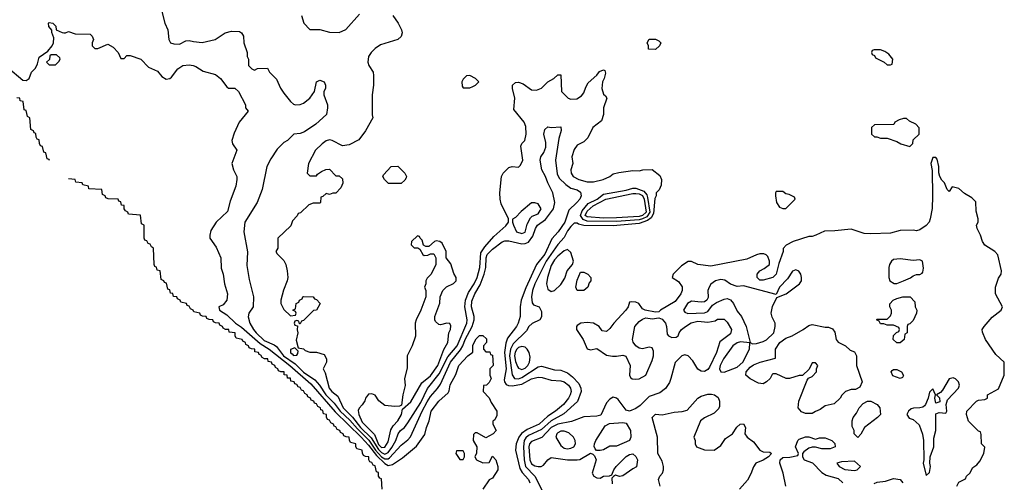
# Model space of a CAD drawing. Header units: inches. Extents: x 2789275 to 2951659, y 860290 to 1033804.
# Tile 32 of 256: x 2919730 to 2925769, y 900253 to 903091. Entities that reach past the tile are written whole.
import ezdxf

# ---------------------------------------------------------------- set-up
doc = ezdxf.new("R2010")
doc.units = ezdxf.units.IN
doc.header["$MEASUREMENT"] = 0
doc.layers.add('C9910', color=7, linetype='Continuous')
doc.layers.add('C9920', color=7, linetype='Continuous')

msp = doc.modelspace()

# ---------------------------------------------------------------- linework, layer by layer
at = {"layer": 'C9910', "color": 2}
for points, elevation in [([(2919657.7, 902797.7), (2919750, 902721), (2919770, 902718), (2919788, 902730), (2919802, 902770), (2919826, 902794), (2919840.2, 902819.8), (2919850, 902862), (2919902, 902898), (2919928.9, 902931.1), (2919938, 902950), (2919940.4, 902980.4), (2919928, 903012), (2919928, 903028), (2919908, 903050), (2919906, 903070), (2919910, 903074), (2919934, 903070), (2919951.3, 903051.3), (2919954, 903030), (2919990, 903012), (2920000, 903011.7)], 2), ([(2919912, 902228), (2919910, 902234), (2919898, 902238), (2919890, 902274), (2919878, 902278), (2919870, 902314), (2919858, 902318), (2919851.6, 902331.6), (2919850, 902354), (2919838, 902358), (2919831.6, 902371.6), (2919830, 902394), (2919818, 902398), (2919814, 902410), (2919798, 902418), (2919791.3, 902490), (2919778, 902498), (2919770, 902534), (2919758, 902538), (2919751.3, 902590), (2919732.7, 902592.7), (2919731.3, 902610), (2919712.7, 902612.7)], -2)]:
    msp.add_lwpolyline(points, dxfattribs=dict(at, elevation=elevation))
at = {"layer": 'C9910', "color": 2, "elevation": 2}
msp.add_lwpolyline([(2919956.4, 902876.4), (2919923.6, 902876.4), (2919914, 902870), (2919912.7, 902847.3), (2919894, 902830), (2919910, 902814), (2919950, 902814), (2919970, 902834), (2919978, 902850), (2919976.4, 902856.4)], close=True, dxfattribs=at)
at = {"layer": 'C9920', "color": 2}
for points, elevation in [([(2920602, 903142), (2920621, 903070), (2920638, 903030), (2920644.7, 902970), (2920654, 902950), (2920676.4, 902943.6), (2920710, 902942), (2920750, 902962), (2920770, 902964.7), (2920796.9, 902956.9), (2920850, 902951.3), (2920929.1, 902970.9), (2920990, 903011), (2921030, 903021), (2921078.8, 903018.8), (2921091.1, 903011.1), (2921102, 902990), (2921104.7, 902950), (2921124.7, 902890), (2921125.4, 902865.4), (2921134, 902850), (2921134, 902810), (2921154, 902790), (2921170, 902782), (2921188, 902792), (2921250, 902794), (2921262, 902770), (2921305.8, 902725.8), (2921330, 902671), (2921350, 902640.7), (2921390.7, 902590), (2921410, 902573.4), (2921422, 902570), (2921450, 902570.4), (2921470, 902579.3), (2921509.4, 902610), (2921537.2, 902650), (2921550, 902711), (2921570, 902721), (2921598, 902710), (2921604.7, 902690), (2921604.7, 902670), (2921596, 902650), (2921596, 902630), (2921617.3, 902570), (2921618.8, 902550), (2921611, 902510), (2921546, 902450), (2921476.7, 902403.3), (2921450, 902392.7), (2921411.1, 902388.9), (2921372, 902350), (2921350, 902338), (2921310, 902298), (2921270, 902238), (2921246, 902190), (2921216.3, 902050), (2921187.3, 901970), (2921111, 901850), (2921104.7, 901790), (2921127.1, 901667.1), (2921122.5, 901582.5), (2921136.8, 901496.8), (2921164.7, 901390), (2921161, 901330), (2921136, 901290), (2921130.9, 901269.1), (2921142, 901230), (2921163.7, 901190), (2921180.3, 901170), (2921230, 901123.2), (2921290, 901097), (2921305.4, 901085.4), (2921348.4, 901030), (2921419.9, 900979.9), (2921470, 900928.6), (2921541, 900881), (2921569.5, 900849.5), (2921607.6, 900790), (2921658.5, 900738.5), (2921695.2, 900690), (2921755, 900635), (2921801.4, 900581.4), (2921872, 900512), (2921913.1, 900450), (2921950, 900410.1), (2921970, 900397.9), (2921990, 900397.1), (2921997.8, 900402.2), (2922070, 900480.4), (2922110, 900512.7), (2922127.4, 900532.6), (2922198.8, 900690), (2922230, 900747), (2922250, 900779.5), (2922292.3, 900827.7), (2922310, 900854.9), (2922372.8, 900990), (2922434.6, 901065.4), (2922448.9, 901090), (2922463.2, 901130), (2922504.8, 901210), (2922517.2, 901250), (2922516.8, 901270), (2922500.8, 901330), (2922503.5, 901363.5), (2922522, 901410), (2922555.1, 901464.9), (2922578.9, 901530), (2922588.2, 901570), (2922590.9, 901630), (2922597.6, 901650), (2922630, 901684.4), (2922690, 901728.9), (2922705.8, 901734.2), (2922730, 901735.3), (2922810, 901715.5), (2922830, 901717.3), (2922850, 901727.4), (2922877.7, 901762.3), (2922892.8, 901810), (2922906, 901830), (2922955.4, 901864.6), (2923003.5, 901930), (2923011.3, 901970), (2923000.5, 902030), (2922969.7, 902089.7), (2922955.1, 902130), (2922932, 902170), (2922922.9, 902230), (2922927, 902250), (2922944.4, 902275.6), (2922957, 902310), (2922957, 902337), (2922944.5, 902390), (2922950, 902418), (2922970, 902434), (2922990, 902430.6), (2923050, 902434), (2923050.7, 902410.7), (2923037.5, 902362.5), (2923017.1, 902230), (2923026, 902146), (2923038.8, 902118.8), (2923079.6, 902079.6), (2923110, 902058), (2923150, 902047.3), (2923170, 902034), (2923174.4, 902010), (2923165.5, 901990), (2923148, 901970), (2923097.3, 901922.7), (2923072.6, 901850), (2923031.8, 901790), (2922992.9, 901747.1), (2922950, 901653.6), (2922899.5, 901590), (2922833.9, 901446.1), (2922805.7, 901370), (2922799.6, 901330), (2922800.4, 901270), (2922787.2, 901230), (2922777.6, 901210), (2922722.4, 901137.6), (2922712.4, 901107.6), (2922704.5, 901050), (2922713.7, 900950), (2922702, 900882), (2922702.6, 900870), (2922713.9, 900853.9), (2922727.2, 900847.2), (2922750, 900844.7), (2922810, 900854.2), (2922870, 900887.6), (2922910, 900898), (2922935.3, 900895.3), (2922990, 900879.5), (2923050, 900876), (2923070.2, 900870.2), (2923096.4, 900850), (2923108.5, 900830), (2923111.7, 900810), (2923107, 900790), (2923095.3, 900770), (2923064.4, 900730), (2923016.4, 900690), (2922970, 900659.7), (2922917, 900610), (2922843.5, 900576.5), (2922807.2, 900552.8), (2922791.3, 900530), (2922775.8, 900490), (2922770.4, 900450), (2922797.5, 900337.5), (2922812.3, 900312.3), (2922850, 900270.4), (2922859.1, 900250)], 6), ([(2922018, 903118), (2922051, 903070), (2922071, 903030), (2922076, 903010), (2922070, 902988.7), (2922050, 902969.2), (2921942.5, 902937.5), (2921910, 902915.3), (2921884.7, 902890), (2921870, 902866), (2921864.7, 902830), (2921871.3, 902810), (2921898, 902770), (2921901, 902750), (2921901, 902690), (2921891.3, 902630), (2921892, 902508), (2921896, 902490), (2921850.6, 902409.4), (2921810, 902355.3), (2921750, 902324), (2921710, 902318), (2921646, 902350), (2921630, 902354), (2921610, 902348.7), (2921584.7, 902330), (2921544.7, 902290), (2921502, 902210), (2921494, 902150), (2921510, 902134), (2921550, 902134), (2921556.4, 902143.6), (2921580.4, 902159.6), (2921608.4, 902171.6), (2921630, 902174), (2921670, 902134), (2921690, 902134), (2921710, 902114), (2921711.1, 902088.9), (2921699.6, 902060.4), (2921670, 902028), (2921650, 902028), (2921630, 902018), (2921610, 902026), (2921590, 902006), (2921578, 902002), (2921574, 901970), (2921570, 901966), (2921530, 901966), (2921503.6, 901956.4), (2921452.7, 901907.3), (2921438, 901902), (2921432.7, 901887.3), (2921403.6, 901856.4), (2921392.7, 901827.3), (2921314, 901750), (2921314, 901690), (2921302, 901670), (2921310, 901654), (2921350, 901614), (2921362, 901590), (2921370.9, 901550.9), (2921374.8, 901510), (2921371, 901490), (2921347.5, 901432.5), (2921331.3, 901370), (2921332, 901350), (2921350, 901314), (2921390, 901274), (2921422, 901278), (2921426, 901290), (2921422, 901302), (2921406, 901310), (2921422, 901318), (2921426, 901350), (2921442, 901358), (2921446, 901370), (2921462, 901378), (2921466, 901390), (2921472.7, 901392.7), (2921530, 901392), (2921538, 901378), (2921550, 901374), (2921572, 901350), (2921551.3, 901310), (2921532, 901308), (2921470, 901246), (2921458, 901242), (2921450, 901226), (2921446, 901226), (2921442, 901242), (2921430, 901246), (2921418, 901242), (2921414, 901230), (2921418, 901218), (2921434, 901214), (2921432, 901188), (2921436, 901170), (2921426, 901126), (2921438, 901078), (2921470, 901072), (2921481, 901061), (2921510, 901051.3), (2921551, 901051), (2921598, 901038), (2921611.6, 901011.6), (2921612, 900990), (2921591.3, 900950), (2921604.5, 900924.5), (2921627.2, 900830), (2921643.8, 900810), (2921681.5, 900781.5), (2921713.8, 900710), (2921772.2, 900652.2), (2921819.5, 900590), (2921885.7, 900525.7), (2921930, 900454), (2921950, 900435.5), (2921970, 900426.3), (2921990, 900436.1), (2922012.7, 900467.3), (2922036.4, 900510), (2922051.3, 900550), (2922064.7, 900570), (2922089.8, 900590.2), (2922110, 900617.1), (2922190, 900743.1), (2922232.2, 900827.8), (2922302.4, 900917.6), (2922356.4, 901023.6), (2922412.5, 901090), (2922473.3, 901230), (2922474.7, 901250), (2922460.3, 901330), (2922464.2, 901370), (2922482, 901418), (2922516.8, 901470), (2922536.5, 901510), (2922552.7, 901570), (2922558.9, 901661.1), (2922582.2, 901697.8), (2922638.8, 901761.2), (2922712.7, 901827.3), (2922728.7, 901850), (2922729, 901870), (2922682.5, 901962.5), (2922676, 901990), (2922675.1, 902030), (2922685.2, 902130), (2922695.3, 902150), (2922730, 902184.7), (2922750, 902190.8), (2922790, 902186), (2922802, 902198), (2922816, 902230), (2922804.7, 902315.3), (2922810, 902332), (2922828.9, 902351.1), (2922837.2, 902390), (2922835.1, 902435.1), (2922823.2, 902463.2), (2922761.2, 902541.2), (2922766, 902610), (2922752, 902670), (2922753.2, 902690), (2922770, 902706.8), (2922790, 902707.7), (2922817.5, 902697.5), (2922870, 902661), (2922900.4, 902659.6), (2922930, 902672), (2922968.9, 902711.1), (2923006, 902730), (2923030, 902754), (2923050, 902754), (2923054, 902650), (2923094, 902610), (2923110, 902604.7), (2923146.8, 902606.8), (2923176.5, 902623.5), (2923190, 902642), (2923202, 902678), (2923216.6, 902703.4), (2923270, 902751.3), (2923286.6, 902773.4), (2923310, 902784.7), (2923319.8, 902779.8), (2923323.6, 902763.6), (2923314.8, 902730), (2923304, 902710), (2923300.7, 902670), (2923310, 902634), (2923323.6, 902623.6), (2923331.3, 902610), (2923311.3, 902550), (2923311.3, 902510), (2923298, 902470), (2923244.7, 902430), (2923214, 902366), (2923190, 902342), (2923150, 902322), (2923130, 902295.3), (2923117.3, 902250), (2923122.8, 902210), (2923110.8, 902170), (2923113.4, 902150), (2923124.9, 902130), (2923158.8, 902110), (2923210, 902096.5), (2923250, 902096.5), (2923309.6, 902110.4), (2923349, 902130), (2923370, 902146), (2923405.6, 902154.4), (2923490, 902166), (2923530, 902164.7), (2923551.1, 902171.1), (2923610, 902171.3), (2923656, 902136), (2923666, 902110), (2923663.6, 902076.4), (2923652, 902048), (2923634, 902030), (2923634, 902010), (2923624.7, 901995.3), (2923617.9, 901902.1), (2923603.4, 901876.6), (2923580.9, 901859.1), (2923530, 901840.9), (2923370, 901827.4), (2923190, 901829.5), (2923157.1, 901837.1), (2923150, 901843.7), (2923136.8, 901843.2), (2923130, 901842.7), (2923110, 901822.9), (2923090, 901795.1), (2923070, 901754.5), (2923030, 901711.8), (2922959.7, 901610), (2922890.3, 901470), (2922876, 901430), (2922868.9, 901390), (2922873.2, 901353.2), (2922881.6, 901341.6), (2922916.3, 901330), (2922930, 901302), (2922930, 901269), (2922920.5, 901250), (2922872.9, 901227.1), (2922853, 901210), (2922837.7, 901182.3), (2922757.6, 901102.4), (2922740.6, 901070), (2922735.1, 901030), (2922750, 900912), (2922764.9, 900890), (2922790, 900888.2), (2922810, 900895.8), (2922910, 900962.4), (2922930, 900966.4), (2923010, 900943.8), (2923050, 900940.5), (2923090, 900924.4), (2923120.5, 900900.5), (2923159.4, 900859.4), (2923172.4, 900830), (2923174.4, 900810), (2923150.3, 900749.7), (2923067.5, 900672.5), (2922990, 900629.8), (2922930, 900576.8), (2922850, 900539.3), (2922833.6, 900526.4), (2922823.2, 900510), (2922820.2, 900470), (2922824.3, 900390), (2922831.3, 900350), (2922888.9, 900290), (2922950.8, 900170)], 10), ([(2921458, 903118), (2921472, 903070), (2921510, 903032), (2921570, 903031.3), (2921630, 903014), (2921690, 903012), (2921730, 903032), (2921814.6, 903125.4)], 10), ([(2920000, 903011.7), (2920010, 903011.3), (2920030, 903018), (2920070, 903004.7), (2920162, 903002), (2920174, 902990), (2920182, 902970), (2920174, 902950), (2920174, 902930), (2920190, 902914), (2920210, 902914), (2920270, 902942), (2920303.6, 902923.6), (2920334, 902890), (2920350, 902854), (2920370, 902854), (2920388, 902872), (2920408.4, 902871.6), (2920474, 902850), (2920521, 902801), (2920575.5, 902775.5), (2920602.5, 902742.5), (2920627.5, 902727.5), (2920650, 902731), (2920661.2, 902738.8), (2920699, 902790), (2920729.6, 902810.4), (2920770, 902814), (2920794, 902810), (2920810, 902804.7), (2920855.3, 902775.3), (2920930, 902754.8), (2920961, 902730), (2920999.6, 902679.6), (2921011.6, 902671.6), (2921050, 902671), (2921072, 902650), (2921114, 902570), (2921114, 902550), (2921132, 902530), (2921076.3, 902463.7), (2921044.9, 902395.1), (2921030.8, 902350), (2921036, 902330), (2921061, 902290), (2921031.3, 902210), (2921041, 902170), (2921061, 902130), (2921062.8, 902110), (2921054.8, 902070), (2921021.4, 901978.6), (2921004.5, 901915.5), (2920936, 901850), (2920902.5, 901797.5), (2920896, 901770), (2920896, 901750), (2920935.3, 901695.3), (2920962.8, 901630), (2920966.4, 901566.4), (2920978.8, 901530), (2920986.8, 901470), (2921004, 901410), (2921000.7, 901370), (2920977.5, 901342.5), (2920952, 901330), (2920956, 901310), (2921000.6, 901280.6), (2921053.7, 901230), (2921090, 901205.8), (2921205.2, 901105.2), (2921260.3, 901070), (2921387.8, 900970), (2921516.4, 900856.4), (2921665.6, 900685.6), (2921825.4, 900530), (2921870, 900481.6), (2921918, 900418), (2921970, 900367.9), (2921990, 900356.9), (2922017, 900363), (2922077.2, 900402.8), (2922164.7, 900475.3), (2922214.5, 900545.5), (2922225.1, 900590), (2922240.9, 900630), (2922254, 900690), (2922301.2, 900750), (2922358, 900802), (2922364.7, 900815.3), (2922370, 900852), (2922405.2, 900914.8), (2922424, 900970), (2922478, 901030), (2922508.9, 901051.1), (2922510, 901094), (2922530, 901134), (2922550, 901154), (2922570, 901154), (2922592.7, 901132.7), (2922594, 901110), (2922574, 901090), (2922574, 901070), (2922590, 901054), (2922612.7, 901052.7), (2922618, 901038), (2922630, 901034), (2922634, 900970), (2922614, 900950), (2922614, 900910), (2922622, 900890), (2922610, 900866), (2922594, 900850), (2922574, 900846), (2922572, 900810), (2922610, 900772), (2922622, 900742), (2922656, 900690), (2922656.9, 900663.1), (2922643.6, 900636.4), (2922632.7, 900627.3), (2922632, 900610), (2922652, 900570), (2922634, 900550), (2922590, 900526), (2922536.4, 900556.4), (2922523.6, 900556.4), (2922512.7, 900547.3), (2922512, 900510), (2922534, 900470), (2922532, 900432), (2922522, 900410), (2922531.6, 900391.6), (2922570, 900372), (2922610, 900374), (2922630, 900414), (2922651.3, 900390), (2922662, 900350), (2922662, 900330), (2922630, 900278), (2922610, 900268), (2922571.3, 900210)], 2), ([(2925478, 900230), (2925490, 900254), (2925530, 900274), (2925538, 900290), (2925558, 900310), (2925576.4, 900343.6), (2925600.4, 900359.6), (2925618, 900382), (2925644, 900430), (2925648.7, 900468.7), (2925628.7, 900490), (2925627.3, 900547.3), (2925622, 900562), (2925610, 900566), (2925550, 900628.7), (2925537.2, 900670), (2925539, 900690), (2925598, 900750), (2925610, 900758), (2925650, 900762), (2925666, 900770), (2925666, 900790), (2925732.9, 900827.1), (2925769, 900910), (2925768, 900990), (2925717.2, 901037.2), (2925654, 901130), (2925634.6, 901174.6), (2925634, 901190), (2925645.2, 901210), (2925694.2, 901265.8), (2925749, 901310), (2925757.2, 901330), (2925714, 901410), (2925715.3, 901450), (2925733.6, 901506.4), (2925749.1, 901530.9), (2925752.7, 901550), (2925729.1, 901649.1), (2925710, 901668.7), (2925648.9, 901708.9), (2925635.3, 901730), (2925624, 901770), (2925602, 901810), (2925598, 901830), (2925608, 901850), (2925608, 901870), (2925596.4, 901916.4), (2925594, 901974), (2925570, 901998), (2925524.7, 902024.7), (2925490, 902055.3), (2925450, 902066), (2925430, 902038), (2925418, 902050), (2925402, 902090), (2925386.3, 902106.3), (2925374, 902130), (2925368.4, 902151.6), (2925368, 902190), (2925356.4, 902236.4), (2925350, 902246), (2925330, 902246), (2925318, 902210), (2925327.1, 902167.1), (2925328.2, 902008.2), (2925326.4, 901933.6), (2925314.9, 901870), (2925307.3, 901850), (2925290, 901829), (2925250, 901801.2), (2925230, 901796), (2925210, 901799.3), (2925130, 901797.2), (2925070, 901782), (2924950, 901777.2), (2924910, 901779.3), (2924830, 901806.6), (2924730, 901795.3), (2924665.4, 901794.6), (2924614, 901770), (2924590, 901762), (2924570, 901762), (2924474, 901730), (2924431.6, 901708.4), (2924412.7, 901687.3), (2924412, 901670), (2924385.4, 901594.6), (2924370.4, 901530), (2924350, 901509.6), (2924290, 901493.2), (2924270, 901494), (2924254, 901510), (2924254, 901530), (2924269.4, 901550.6), (2924295.5, 901564.5), (2924328, 901590), (2924328.7, 901610), (2924318, 901638), (2924308.9, 901648.9), (2924294.6, 901654.6), (2924270, 901655.3), (2924250, 901649), (2924190, 901621.2), (2923970, 901579), (2923890, 901589), (2923850, 901608), (2923830, 901608), (2923790, 901582), (2923738, 901530), (2923732, 901510), (2923770, 901486), (2923793, 901453), (2923793.4, 901430), (2923784.4, 901410), (2923750, 901361.6), (2923661, 901310), (2923650, 901299), (2923630, 901297.2), (2923566, 901310), (2923550, 901318), (2923528, 901350), (2923510, 901359), (2923479.6, 901360.4), (2923470, 901358), (2923461, 901330), (2923447.3, 901310), (2923374, 901230), (2923350, 901196), (2923330, 901179.3), (2923302.7, 901182.7), (2923284, 901210), (2923250, 901229.2), (2923210, 901233.2), (2923171.1, 901228.9), (2923150, 901215.3), (2923144.7, 901210), (2923146, 901190), (2923186, 901130), (2923211.1, 901071.1), (2923230, 901066), (2923270, 901074.8), (2923330, 901033.4), (2923366.4, 901026.4), (2923390, 901026), (2923430, 901034), (2923447.3, 901027.3), (2923474, 900970), (2923470.9, 900910.9), (2923476, 900896), (2923487.3, 900887.3), (2923504.9, 900884.9), (2923530, 900888.2), (2923570, 900910.8), (2923610, 901001), (2923616.9, 901030), (2923617.6, 901057.6), (2923610, 901077.2), (2923590, 901082.7), (2923550, 901072.7), (2923530, 901076), (2923509, 901090), (2923492.3, 901112.3), (2923489.5, 901130), (2923503.6, 901210), (2923530, 901240.5), (2923550, 901254.8), (2923570, 901262.8), (2923610, 901256), (2923650, 901262.8), (2923670, 901254.8), (2923690.7, 901230), (2923697.3, 901210), (2923702, 901162), (2923710, 901151.3), (2923730, 901141), (2923756.4, 901143.6), (2923768.7, 901151.3), (2923774, 901170), (2923789, 901190), (2923813.2, 901210), (2923848.7, 901231.3), (2923890, 901241.1), (2923950, 901235.3), (2923995.8, 901244.2), (2924010, 901253.4), (2924050, 901254), (2924070, 901236), (2924096.3, 901190), (2924090, 901164), (2924024.5, 901115.5), (2924003.8, 901050), (2923959.9, 900960.1), (2923950, 900944.5), (2923930, 900932), (2923910, 900934), (2923890, 900947), (2923858.6, 900998.6), (2923830, 901029.2), (2923810, 901035.3), (2923790.8, 901029.2), (2923750, 900988.7), (2923723.8, 900890), (2923714.6, 900865.4), (2923691.7, 900828.3), (2923657.2, 900802.8), (2923590, 900779.5), (2923535.3, 900724.7), (2923510, 900706.6), (2923470, 900689.2), (2923450, 900696), (2923400.1, 900760.1), (2923390, 900769.3), (2923370, 900775.1), (2923350, 900762.7), (2923330, 900741.2), (2923294.9, 900665.1), (2923270, 900658.4), (2923190, 900655.1), (2923113.5, 900626.5), (2923030, 900609.8), (2922990, 900589.7), (2922931.6, 900528.4), (2922870, 900503.5), (2922856.5, 900490), (2922852.9, 900470), (2922858, 900390), (2922870, 900367.2), (2922890, 900354.9), (2922909.5, 900350.5), (2922929.4, 900350.6), (2922942.7, 900357.3), (2922969, 900390), (2922990, 900406), (2923090, 900391.8), (2923149.5, 900390.5), (2923166.3, 900393.7), (2923230, 900431.3), (2923245.4, 900425.4), (2923256, 900416), (2923266, 900390), (2923240.7, 900310), (2923252, 900290), (2923270, 900281), (2923290, 900278), (2923310, 900291.3), (2923348, 900292), (2923362, 900298), (2923374, 900330), (2923389, 900350), (2923450, 900410.8), (2923470, 900424), (2923490, 900427.3), (2923510, 900410.7), (2923518.4, 900390), (2923512.7, 900347.3), (2923490, 900336), (2923430, 900292.7), (2923409, 900289), (2923383.6, 900296.4), (2923371.6, 900288.4), (2923362, 900278), (2923363.6, 900243.6)], 14), ([(2921954, 900210), (2921950, 900274), (2921938, 900278), (2921931.6, 900291.6), (2921930, 900314), (2921918, 900318), (2921910, 900354), (2921898, 900358), (2921890, 900374), (2921878, 900378), (2921871.6, 900391.6), (2921871, 900410), (2921851.6, 900411.6), (2921838, 900418), (2921832, 900432), (2921831.3, 900450), (2921798, 900458), (2921792, 900472), (2921791.3, 900490), (2921758, 900498), (2921752, 900512), (2921751.3, 900530), (2921731.6, 900531.6), (2921718, 900538), (2921714, 900550), (2921698, 900558), (2921694, 900570), (2921678, 900578), (2921670, 900594), (2921658, 900598), (2921654, 900610), (2921638, 900618), (2921630, 900634), (2921618, 900638), (2921612, 900652), (2921611.3, 900670), (2921594, 900674), (2921590, 900694), (2921578, 900698), (2921574, 900710), (2921558, 900718), (2921550, 900734), (2921538, 900738), (2921534, 900750), (2921518, 900758), (2921514, 900770), (2921498, 900778), (2921494, 900790), (2921478, 900798), (2921470, 900814), (2921458, 900818), (2921450, 900834), (2921438, 900838), (2921430, 900854), (2921418, 900858), (2921414, 900870), (2921394, 900874), (2921390, 900891.3), (2921372.7, 900892.7), (2921371.3, 900910), (2921352.7, 900912.7), (2921351.3, 900930), (2921331.6, 900931.6), (2921318, 900938), (2921314, 900950), (2921298, 900958), (2921294, 900970), (2921278, 900978), (2921274, 900990), (2921254, 900994), (2921252, 901010), (2921231.3, 901011.3), (2921218, 901018), (2921210, 901034), (2921198, 901038), (2921194, 901050), (2921172.7, 901052.7), (2921171.3, 901070), (2921151.3, 901071.3), (2921138, 901078), (2921134, 901090), (2921118, 901098), (2921114, 901110), (2921098, 901118), (2921094, 901130), (2921058, 901138), (2921052, 901152), (2921051.3, 901170), (2921014, 901174), (2921012, 901190), (2920991.6, 901191.6), (2920978, 901198), (2920974, 901210), (2920958, 901218), (2920954, 901230), (2920931.6, 901231.6), (2920918, 901238), (2920914, 901250), (2920891.3, 901251.3), (2920878, 901258), (2920874, 901270), (2920851.6, 901271.6), (2920838, 901278), (2920834, 901290), (2920798, 901298), (2920794, 901310), (2920778, 901318), (2920770, 901334), (2920758, 901338), (2920754, 901350), (2920718, 901358), (2920714, 901370), (2920698, 901378), (2920694, 901390), (2920674, 901394), (2920670, 901412), (2920654, 901414), (2920650, 901434), (2920638, 901438), (2920630, 901474), (2920618, 901478), (2920614, 901490), (2920598, 901498), (2920592, 901550), (2920574, 901554), (2920570, 901574), (2920558, 901578), (2920554, 901590), (2920551.3, 901690), (2920538, 901698), (2920530, 901714), (2920518, 901718), (2920510, 901734), (2920498, 901738), (2920494, 901750), (2920494, 901830), (2920478, 901838), (2920470, 901891.3), (2920398, 901898), (2920394, 901910), (2920378, 901918), (2920371.6, 901931.6), (2920370, 901952), (2920354, 901954), (2920350, 901974), (2920338, 901978), (2920334, 901990), (2920272.7, 901992.7), (2920258, 901998), (2920254, 902010), (2920238, 902018), (2920234, 902050), (2920154, 902054), (2920152, 902070), (2920118, 902078), (2920114, 902090), (2920074, 902094), (2920070, 902111), (2920030, 902114)], -2), ([(2923659, 900230), (2923648.7, 900270), (2923655.3, 900290), (2923673.2, 900310), (2923679.3, 900330), (2923678, 900350), (2923670, 900382), (2923644.2, 900430), (2923642, 900530), (2923610, 900651.3), (2923630, 900670.5), (2923670, 900667.7), (2923744, 900684), (2923793.2, 900686.8), (2923824, 900696), (2923889, 900770), (2923910, 900782), (2923950, 900793.4), (2923973.7, 900793.7), (2923990.6, 900790.6), (2924013, 900773), (2924022.8, 900750), (2924021.4, 900718.6), (2924015.5, 900704.5), (2923990, 900677.2), (2923930, 900649), (2923906, 900630), (2923864.7, 900530), (2923872, 900510), (2923872, 900490), (2923882, 900470), (2923930, 900451.3), (2923990, 900451), (2924030, 900478), (2924058.6, 900521.4), (2924102, 900550), (2924129, 900591), (2924148, 900610), (2924170, 900611.3), (2924182, 900590), (2924178, 900550), (2924191, 900530), (2924230, 900502), (2924270, 900450.8), (2924290, 900441), (2924330, 900438), (2924342, 900430), (2924322, 900410), (2924290, 900389), (2924244.7, 900370), (2924230, 900348), (2924215.2, 900304.8), (2924194, 900266), (2924144.7, 900210)], 14), ([(2924429.2, 900230), (2924413.6, 900310), (2924392.7, 900370), (2924394, 900390), (2924410, 900406), (2924452.9, 900407.1), (2924502, 900418), (2924506, 900430), (2924489, 900470), (2924502, 900510), (2924510, 900518), (2924550, 900531.3), (2924570, 900531.3), (2924610, 900518), (2924634.6, 900525.4), (2924670, 900526), (2924712, 900510), (2924730, 900492), (2924730.8, 900470), (2924700.7, 900459.3), (2924650, 900459.3), (2924610, 900469), (2924590, 900468.7), (2924570, 900462), (2924539.6, 900440.4), (2924532, 900430), (2924532, 900410), (2924542, 900390), (2924592.8, 900372.8), (2924650, 900313), (2924677.3, 900297.3), (2924750, 900275.8), (2924778, 900250)], 14), ([(2924970, 900244.9), (2924990, 900254.4), (2925039.5, 900260.5), (2925090, 900276), (2925130, 900271), (2925146, 900250)], 14)]:
    msp.add_lwpolyline(points, dxfattribs=dict(at, elevation=elevation))
for points, elevation in [([(2923630, 902908), (2923586, 902910), (2923586, 902930), (2923578, 902950), (2923590, 902972), (2923630, 902972), (2923650, 902962), (2923662, 902950), (2923654, 902930)], 10), ([(2925010, 902906), (2924970, 902906), (2924958, 902902), (2924954, 902890), (2924958, 902878), (2924972.7, 902872.7), (2924978, 902858), (2925031.6, 902831.6), (2925050, 902814), (2925070, 902814), (2925082, 902818), (2925086, 902850), (2925060.4, 902880.4), (2925036.4, 902896.4)], 14), ([(2922490, 902748), (2922470, 902746), (2922450, 902726), (2922442, 902710), (2922443.6, 902683.6), (2922450, 902674), (2922490, 902674), (2922510, 902682), (2922526, 902690), (2922546, 902710), (2922526, 902730)], 14), ([(2925170, 902486), (2925150, 902486), (2925123.6, 902476.4), (2925098, 902462), (2925091.6, 902448.4), (2924972.7, 902447.3), (2924954, 902430), (2924954, 902390), (2924972.7, 902372.7), (2924987.3, 902372.7), (2925010, 902364.7), (2925050, 902364.7), (2925110, 902344.7), (2925134, 902330), (2925190, 902314), (2925207.3, 902332.7), (2925210, 902354), (2925246, 902390), (2925247.3, 902427.3), (2925226, 902450), (2925188.4, 902468.4)], 14), ([(2922070, 902086), (2921992.7, 902087.3), (2921968, 902110), (2921958, 902130), (2921960.4, 902139.6), (2922008.4, 902191.6), (2922050, 902192), (2922092, 902150), (2922102, 902130), (2922099.6, 902120.4), (2922092.7, 902107.3)], 10), ([(2923390, 901852.5), (2923210, 901855.6), (2923185.2, 901865.2), (2923170.5, 901890), (2923180.4, 901919.6), (2923217.1, 901962.9), (2923271, 901990), (2923310, 902021.7), (2923450, 902045), (2923490, 902057.8), (2923510, 902057.5), (2923559.1, 902039.1), (2923576.6, 902016.6), (2923581.3, 902001.3), (2923595.7, 901910), (2923577.2, 901882.8), (2923550, 901868.8), (2923530, 901863.4)], 6), ([(2923310, 901874.4), (2923210, 901881), (2923198.9, 901890), (2923210, 901916.5), (2923246.4, 901950), (2923325.6, 901990), (2923490, 902025), (2923510, 902025), (2923530, 902022.7), (2923550, 902013.5), (2923559.2, 901990), (2923573.4, 901910), (2923550, 901889.4), (2923530, 901884.5), (2923390, 901875.3)], 2), ([(2924410, 902038), (2924370, 902038), (2924364.7, 902030), (2924364.7, 902010), (2924371.3, 901970), (2924390, 901942), (2924410, 901932), (2924430, 901932), (2924486, 901990), (2924482, 902002), (2924450, 902018), (2924430, 902022)], 14), ([(2922890, 901968.7), (2922870, 901968.7), (2922805.2, 901914.8), (2922770, 901878), (2922752.7, 901867.3), (2922752, 901850), (2922758, 901830), (2922778, 901790), (2922810, 901778.8), (2922830, 901786.8), (2922842.7, 901837.3), (2922863.3, 901876.7), (2922874.2, 901885.8), (2922910, 901900.7), (2922929, 901930), (2922910, 901962)], 10), ([(2922170, 901766), (2922134, 901730), (2922132, 901710), (2922150, 901692), (2922172, 901692), (2922183.6, 901683.6), (2922202, 901650), (2922210, 901644.7), (2922233.6, 901646.4), (2922250, 901654), (2922270, 901654), (2922282, 901630), (2922282, 901590), (2922254, 901530), (2922230, 901506), (2922222, 901490), (2922222, 901470), (2922212, 901450), (2922222, 901430), (2922222, 901390), (2922190.7, 901309.3), (2922161, 901250), (2922156, 901230), (2922158, 901150), (2922138, 901090), (2922107.3, 901030), (2922106.4, 900953.6), (2922090.7, 900890), (2922093.7, 900846.3), (2922080.7, 900790), (2922072.7, 900727.3), (2922059.8, 900720.2), (2922030, 900717.2), (2921970, 900724), (2921933.6, 900753.6), (2921910, 900788), (2921890, 900795.3), (2921870, 900794), (2921851.3, 900770), (2921846.8, 900753.2), (2921830.9, 900729.1), (2921811.1, 900708.9), (2921806.4, 900693.6), (2921810.9, 900669.1), (2921830, 900621.6), (2921905.9, 900545.9), (2921930, 900486), (2921950, 900465.8), (2921970, 900467.8), (2921990, 900500.7), (2922005.8, 900574.2), (2922020.1, 900599.9), (2922049.2, 900630), (2922072.3, 900670), (2922078, 900702), (2922130, 900746.8), (2922197, 900863), (2922250, 900907.2), (2922294.6, 900970), (2922332.3, 901067.7), (2922356, 901110), (2922362, 901170), (2922373.2, 901190), (2922374, 901214), (2922368, 901228), (2922350, 901228.7), (2922310, 901219), (2922301.2, 901221.2), (2922280.2, 901240.2), (2922275.3, 901250), (2922275.3, 901270), (2922307.3, 901352.7), (2922308, 901390), (2922326, 901430), (2922348.4, 901451.6), (2922390, 901472), (2922408, 901490), (2922408, 901510), (2922393.6, 901533.6), (2922373.6, 901593.6), (2922346, 901630), (2922346, 901670), (2922320.4, 901720.4), (2922306, 901730), (2922285.4, 901734.6), (2922274, 901730), (2922239.6, 901700.4), (2922220.4, 901700.4), (2922207.3, 901707.3), (2922198, 901738), (2922186, 901750), (2922182, 901762)], 14), ([(2923090, 901682), (2923070, 901673.3), (2923030, 901641.3), (2923010, 901617.6), (2922990, 901582.7), (2922967.4, 901510), (2922961.6, 901470), (2922970, 901438), (2922990, 901424.7), (2923010, 901430.8), (2923050, 901467.7), (2923073.8, 901506.2), (2923088.7, 901551.3), (2923120.4, 901590), (2923127.1, 901610), (2923110, 901664)], 14), ([(2925130, 901624.5), (2925090, 901619.5), (2925077.3, 901610), (2925064.4, 901590), (2925060.4, 901570), (2925060.5, 901510), (2925067.7, 901490), (2925093.7, 901473.7), (2925110, 901473.4), (2925150, 901488.2), (2925192.7, 901507.3), (2925210, 901520.7), (2925230, 901527.3), (2925250, 901527.7), (2925264.7, 901535.3), (2925270, 901542), (2925273.1, 901566.9), (2925268, 901610), (2925250, 901619), (2925210, 901614)], 18), ([(2923150, 901429), (2923142, 901450), (2923150, 901494), (2923170, 901542), (2923190, 901542), (2923214, 901530), (2923234, 901510), (2923234, 901490), (2923223.6, 901476.4), (2923214, 901450), (2923190, 901429)], 10), ([(2924490, 901557.2), (2924470, 901549), (2924438.7, 901501.3), (2924390.6, 901450), (2924370, 901406), (2924170, 901459.3), (2924130, 901455.3), (2924090, 901468.7), (2924054.2, 901494.2), (2924030, 901497), (2923998, 901490), (2923970, 901469.3), (2923958.4, 901450), (2923950.4, 901430), (2923953.2, 901386.8), (2923944.7, 901370), (2923930, 901361.2), (2923910, 901359.3), (2923850, 901364.5), (2923824.9, 901350), (2923800.7, 901310), (2923810, 901296), (2923828.7, 901288.7), (2923930, 901293.4), (2923950, 901302), (2923979.5, 901340.5), (2924004.6, 901355.4), (2924050, 901377.4), (2924070, 901380.3), (2924090, 901372.7), (2924108.4, 901350), (2924130, 901304), (2924156.3, 901270), (2924186, 901210), (2924211.1, 901111.1), (2924223.6, 901103.6), (2924250, 901104.9), (2924290, 901117.1), (2924310, 901128.2), (2924356.2, 901170), (2924363.7, 901210), (2924362.7, 901230), (2924345.4, 901265.4), (2924339.5, 901290), (2924347.6, 901332.4), (2924373.6, 901386.4), (2924431.3, 901408.7), (2924513.2, 901470), (2924525.2, 901490), (2924526, 901510), (2924521.2, 901530), (2924509.3, 901549.3)], 18), ([(2925130, 901108.7), (2925109.3, 901109.3), (2925088, 901130), (2925090, 901154), (2925107.3, 901172.7), (2925122, 901178), (2925126, 901190), (2925122, 901202), (2925090, 901218), (2925050, 901218), (2925030, 901226), (2925010, 901226), (2925002, 901242), (2924986, 901250), (2924990, 901254), (2925050, 901254), (2925070, 901274), (2925078, 901290), (2925078, 901310), (2925066, 901330), (2925067.3, 901347.3), (2925088, 901370), (2925110, 901381), (2925146, 901390), (2925190.9, 901390.9), (2925219.6, 901359.6), (2925222, 901330), (2925232, 901310), (2925231.3, 901290), (2925210, 901246), (2925190, 901226), (2925178, 901222), (2925174, 901210), (2925174, 901170), (2925158, 901162), (2925154, 901130)], 14), ([(2924670, 901204.7), (2924690, 901204.7), (2924715.3, 901195.3), (2924730, 901174), (2924738, 901130), (2924750, 901112), (2924794, 901090), (2924823.6, 901063.6), (2924850, 901054), (2924862, 901030), (2924862.8, 900970), (2924898, 900870), (2924883.6, 900836.4), (2924856.9, 900823.1), (2924830, 900822), (2924794, 900810), (2924771.6, 900788.4), (2924762, 900770), (2924725.4, 900734.6), (2924670, 900722), (2924639.8, 900700.2), (2924610, 900688), (2924590, 900675.3), (2924550, 900675.3), (2924526, 900686), (2924504, 900710), (2924509.2, 900750), (2924560.4, 900879.6), (2924567.3, 900892.7), (2924590, 900902), (2924618, 900930), (2924618, 900950), (2924626, 900970), (2924610, 900986), (2924590, 900986), (2924572.7, 900947.3), (2924532, 900908), (2924510, 900908.7), (2924450.8, 900889.2), (2924430.9, 900889.1), (2924370, 900918), (2924350, 900918), (2924344.7, 900915.3), (2924332, 900890), (2924310, 900868.7), (2924290, 900858), (2924260.4, 900860.4), (2924210, 900888.7), (2924184, 900910), (2924186, 900930), (2924210, 900958.8), (2924230, 900974), (2924271, 900991), (2924366, 901014), (2924366, 901070), (2924392.7, 901110), (2924430, 901138), (2924467.5, 901152.5), (2924535.3, 901190), (2924570, 901214.8), (2924590, 901221)], 14), ([(2922810, 901086.6), (2922790, 901081.1), (2922778.9, 901070), (2922768.3, 901051.7), (2922765.4, 901030), (2922770, 900994.8), (2922783.1, 900963.1), (2922790, 900952.4), (2922810, 900946), (2922830, 900953.4), (2922846.6, 900970), (2922857.7, 900990), (2922861.3, 901021.3), (2922855.6, 901050), (2922842.9, 901070), (2922830, 901081.6)], 14), ([(2924150, 901115.1), (2924130, 901109.7), (2924103.1, 901090), (2924047.2, 901010), (2924026.7, 900970), (2924022.4, 900950), (2924030, 900931), (2924050, 900928.5), (2924130, 900959.5), (2924165.1, 900990), (2924207, 901070), (2924208, 901108)], 18), ([(2921418, 901078), (2921391.6, 901068.4), (2921390, 901047.7), (2921402, 901042), (2921410, 901031.3), (2921430, 901034), (2921436.4, 901043.6), (2921438, 901058)], 10), ([(2925130, 900889), (2925085.6, 900905.6), (2925075.3, 900930), (2925081.2, 900938.8), (2925090, 900944.7), (2925110, 900944.7), (2925138, 900930), (2925151.3, 900908.7), (2925143.6, 900896.4)], 14), ([(2925454.6, 900894.6), (2925430, 900888.7), (2925390, 900818), (2925376.9, 900803.1), (2925354, 900790), (2925371.6, 900771.6), (2925372.7, 900747.3), (2925350, 900738), (2925342, 900770), (2925348, 900790), (2925330, 900826), (2925310, 900806), (2925301, 900770), (2925286, 900730), (2925278.5, 900721.5), (2925270, 900714), (2925250, 900709), (2925211.1, 900708.9), (2925196.9, 900703.1), (2925182, 900690), (2925172, 900670), (2925186, 900646), (2925210, 900638), (2925246, 900606), (2925268, 900548), (2925274, 900510), (2925276, 900390), (2925271.3, 900370), (2925290, 900294), (2925310, 900314), (2925316, 900350), (2925312.7, 900370), (2925315.1, 900410), (2925337, 900470), (2925337, 900523), (2925349.3, 900570.7), (2925350, 900674), (2925370, 900682), (2925410, 900678), (2925416, 900690), (2925412.7, 900730), (2925421.5, 900758.5), (2925489, 900830), (2925494, 900850), (2925488.9, 900868.9), (2925468.9, 900888.9)], 18), ([(2924870, 900528.7), (2924848, 900550), (2924848, 900570), (2924836.4, 900596.4), (2924835.3, 900630), (2924842, 900650), (2924863.1, 900676.9), (2924878, 900710), (2924903.1, 900736.9), (2924928.9, 900751.1), (2924950, 900751.3), (2924990, 900731), (2925006, 900710), (2925010.5, 900669.5), (2924991.3, 900650), (2924911.3, 900590), (2924890, 900548)], 14), ([(2923268.4, 900448.4), (2923259, 900459), (2923253.6, 900473.6), (2923255.1, 900490), (2923262.9, 900510), (2923320.5, 900599.5), (2923346.8, 900613.2), (2923430, 900620.7), (2923450, 900616), (2923476.3, 900570), (2923478, 900530), (2923470, 900509), (2923390, 900475.1), (2923350, 900475.1), (2923310, 900453.2), (2923290, 900448.7)], 14), ([(2923070, 900567.8), (2923050, 900567.6), (2923030, 900556.2), (2923023.8, 900550), (2923019.3, 900530), (2923050, 900478.8), (2923070, 900463), (2923090, 900458), (2923110, 900462), (2923129.4, 900470.6), (2923139.3, 900490), (2923137.2, 900510), (2923126, 900530), (2923097.2, 900557.2)], 18), ([(2922450, 900446), (2922410, 900446), (2922404.7, 900430), (2922430, 900394), (2922450, 900394), (2922458, 900410), (2922458, 900430)], 2), ([(2924850, 900382), (2924770, 900379.3), (2924742, 900370), (2924756, 900350), (2924790, 900331), (2924850, 900326), (2924866, 900330), (2924886, 900350)], 18)]:
    msp.add_lwpolyline(points, close=True, dxfattribs=dict(at, elevation=elevation))

doc.saveas('drawing.dxf')
